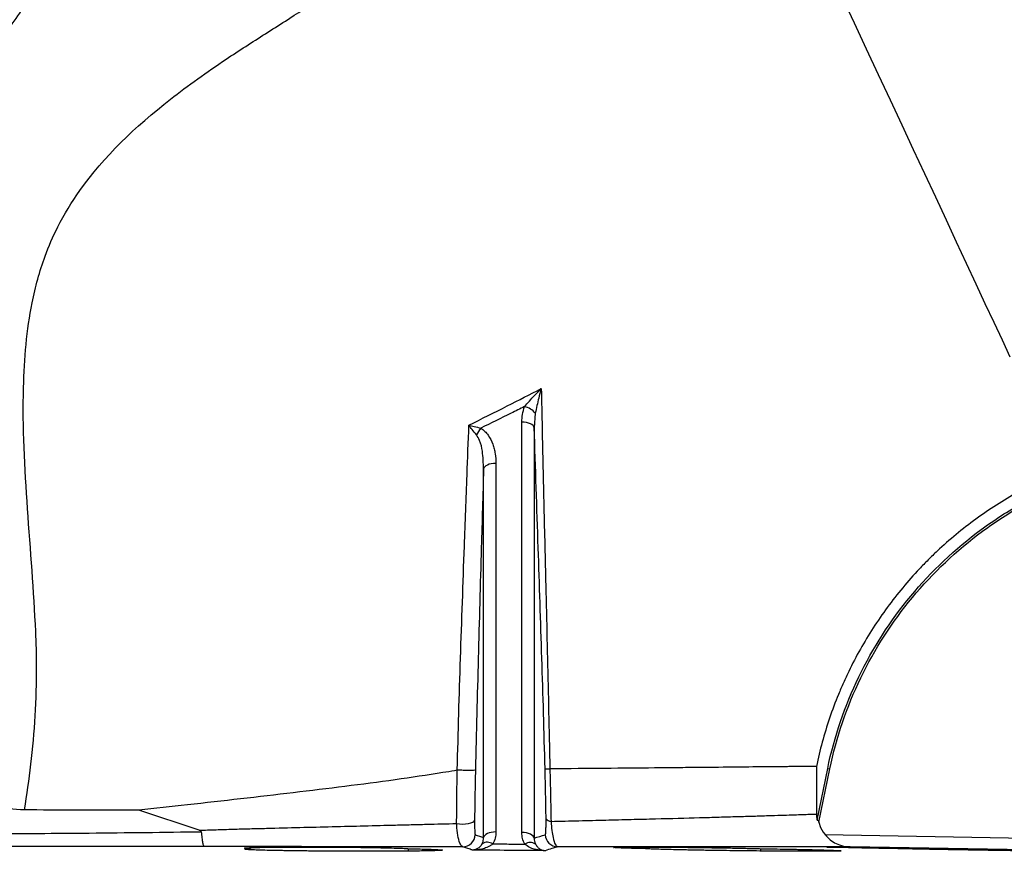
# Model space of a CAD drawing. Header units: millimetres. Extents: x 11 to 919, y 10 to 1899.
# Tile 10 of 23: x 377 to 616, y 848 to 1050. Entities that reach past the tile are written whole.
import ezdxf

# ---------------------------------------------------------------- set-up
doc = ezdxf.new("R2010")
doc.units = ezdxf.units.MM

msp = doc.modelspace()

# ---------------------------------------------------------------- linework, layer by layer
at = {"color": 7, "linetype": 'Continuous', "lineweight": 25}
for p, q in [((498.86, 852.2), (498.86, 951.87)), ((502.13, 954.03), (501.86, 950.49)), ((501.86, 950.49), (501.86, 850.83)), ((489.56, 850.97), (489.56, 940.47)), ((492.56, 941.85), (492.56, 852.34)), ((570.54, 855.22), (573.13, 867.75)), ((570.97, 854.7), (573.65, 867.65)), ((573.13, 867.75), (573.65, 867.65)), ((420.46, 852.77), (405.8, 857.65)), ((572.48, 851.69), (679.88, 849.82)), ((432.96, 848.28), (432.96, 848.02)), ((471.29, 847.69), (471.29, 848.28)), ((556.93, 847.71), (556.93, 848.28)), ((639.71, 847.65), (578.57, 848.71)), ((600.45, 848.07), (600.45, 848.28))]:
    msp.add_line(p, q, dxfattribs=at)
at = {"color": 7, "linetype": 'Continuous', "lineweight": 25, "flags": 128}
for points in [[(617.47, 967.65), (615.57, 971.74), (613.55, 976.07), (611.42, 980.63), (609.19, 985.41), (606.87, 990.39), (604.45, 995.57), (601.95, 1000.94), (599.37, 1006.47), (596.72, 1012.16), (594, 1017.99), (591.22, 1023.95), (588.39, 1030.02), (585.51, 1036.19), (582.59, 1042.45), (579.65, 1048.77), (576.67, 1055.15)], [(501.86, 950.49), (501.77, 950.76), (501.59, 951.02), (501.3, 951.26), (500.93, 951.47), (500.48, 951.64), (499.97, 951.76), (499.43, 951.84), (498.86, 951.87)], [(492.56, 941.85), (491.99, 941.82), (491.44, 941.75), (490.94, 941.62), (490.49, 941.45), (490.12, 941.24), (489.83, 941), (489.64, 940.74), (489.56, 940.47)], [(483.02, 854.38), (483.72, 854.29), (484.46, 854.26), (485.2, 854.29), (485.88, 854.38), (486.48, 854.53), (486.94, 854.72), (487.25, 854.95), (487.38, 855.2)], [(492.56, 852.34), (491.99, 852.32), (491.44, 852.24), (490.94, 852.11), (490.49, 851.94), (490.12, 851.74), (489.83, 851.5), (489.64, 851.24), (489.56, 850.97)], [(501.86, 850.83), (501.77, 851.1), (501.59, 851.36), (501.3, 851.6), (500.93, 851.8), (500.48, 851.97), (499.97, 852.1), (499.43, 852.18), (498.86, 852.2)]]:
    msp.add_lwpolyline(points, dxfattribs=at)
at = {"color": 7, "linetype": 'Continuous', "lineweight": 25}
for centre, radius, start, end in [((498.37, 950.85), 4.92, 40.1773, 76.5228), ((497.16, 943.98), 10.49, 142.1942, 152.7545), ((505.94, 856.42), 1.49, 216.3235, 270.0786), ((578.71, 856.71), 8, 194.5795, 269), ((484.53, 851.76), 3, 269.5914, 358.5282), ((507.55, 851.75), 3, 181.4645, 269.3223), ((490.47, 847.46), 2.39, 55.9942, 121.4443), ((500.88, 847.38), 2.41, 57.531, 123.268)]:
    msp.add_arc(centre, radius, start, end, dxfattribs=at)
for points, knots in [([(316.27, 891.12), (317.44, 896.47), (319.77, 907.19), (323.48, 923.1), (327.56, 938.83), (332.07, 954.37), (337.05, 969.72), (342.14, 983.8), (347.25, 996.63), (352.29, 1008.23), (357.68, 1019.65), (363.67, 1030.74), (370.21, 1041.5), (377.78, 1052.6), (386.52, 1063.98), (396.59, 1075.47), (407.35, 1086.55), (418.33, 1097.68), (429.61, 1108.69), (441.12, 1119.6), (452.89, 1130.42), (464.95, 1141.23), (473.12, 1148.32), (477.25, 1151.9)], [0, 0, 0, 0, 0.052089, 0.104166, 0.15619, 0.208025, 0.259533, 0.310637, 0.35053, 0.390294, 0.430073, 0.469905, 0.509892, 0.550082, 0.598586, 0.647378, 0.696417, 0.745696, 0.795489, 0.84517, 0.895773, 0.947373, 1, 1, 1, 1]), ([(378.07, 857.7), (378.67, 861.35), (380.29, 872.68), (381.22, 887.1), (380.92, 898.19), (379.93, 920.56), (376.37, 948.95), (378.99, 978.41), (382.42, 991.08), (386.36, 1000.14), (394.74, 1013.84), (408.73, 1027.2), (423.86, 1037.93), (431.77, 1043.12), (436.59, 1046.19), (445.61, 1051.94), (462.73, 1063.03), (484.58, 1079.89), (507.4, 1099.55), (521.49, 1112.12), (532.98, 1122.22), (537.36, 1126.13), (541.74, 1130.06)], [0.1318261, 0.1318261, 0.1318261, 0.1318261, 0.1609204, 0.2212882, 0.2413806, 0.2413806, 0.3821756, 0.4349737, 0.4666526, 0.4880574, 0.5165971, 0.5998378, 0.6414582, 0.6553316, 0.6692051, 0.6830785, 0.733023, 0.8168291, 0.8866676, 0.9565061, 0.9565061, 1, 1, 1, 1]), ([(486, 951.13), (489.1, 952.68), (494.98, 955.62), (500.83, 958.6), (503.58, 960.01)], [0, 0, 0, 0, 0.528981, 1, 1, 1, 1]), ([(499.51, 955.64), (500.3, 956.54), (501.58, 958.01), (503.02, 959.45), (503.58, 960.01), (503.58, 960.01)], [0, 0, 0, 0, 0.614192, 0.997543, 1, 1, 1, 1]), ([(503.58, 960.01), (503.58, 960.01), (503.36, 959.24), (502.8, 957.25), (502.39, 955.26), (502.13, 954.03)], [0, 0, 0, 0, 0.002457, 0.386095, 1, 1, 1, 1]), ([(503.58, 960.01), (503.71, 953.64), (503.98, 940.9), (504.35, 924.98), (504.68, 911.12), (504.96, 899.3), (505.26, 886.33), (505.49, 875.76), (505.63, 869.53), (505.68, 867.65)], [0, 0, 0, 0, 0.207449, 0.414904, 0.519674, 0.659643, 0.799632, 0.939515, 1, 1, 1, 1]), ([(499.51, 955.64), (498.43, 955.1), (494.89, 953.35), (491.33, 951.61), (488.87, 950.41)], [0, 0, 0, 0, 0.3074483, 1, 1, 1, 1]), ([(498.86, 951.87), (498.89, 952.5), (498.94, 953.78), (499.32, 955.01), (499.51, 955.64)], [0, 0, 0, 0, 0.494167, 1, 1, 1, 1]), ([(483.17, 867.44), (483.29, 871.96), (483.53, 881), (483.95, 894.59), (484.42, 908.19), (484.95, 923), (485.47, 937.31), (485.84, 947.09), (486, 951.13)], [0, 0, 0, 0, 0.161898, 0.323773, 0.486289, 0.648825, 0.855117, 1, 1, 1, 1]), ([(487.83, 948.79), (487.48, 949.21), (486.84, 949.98), (486.25, 950.78), (486, 951.13), (486, 951.13)], [0, 0, 0, 0, 0.5561367, 0.9947043, 1, 1, 1, 1]), ([(486, 951.13), (486, 951.13), (486.41, 951.03), (487.36, 950.79), (488.33, 950.55), (488.87, 950.41)], [0, 0, 0, 0, 0.005306, 0.444118, 1, 1, 1, 1]), ([(488.87, 950.41), (489.25, 950.19), (489.58, 949.92), (490.18, 949.33), (490.44, 949), (491.15, 947.99), (491.5, 947.26), (491.91, 946.13), (492.03, 945.75), (492.23, 944.98), (492.31, 944.59), (492.5, 943.43), (492.56, 942.64), (492.56, 941.85)], [0, 0, 0, 0, 0.125, 0.125, 0.25, 0.25, 0.5, 0.5, 0.625, 0.625, 0.75, 0.75, 1, 1, 1, 1]), ([(504.5, 867.65), (504.38, 872.15), (504.13, 881.13), (503.72, 894.57), (503.29, 907.96), (502.66, 926.59), (502.18, 940.77), (501.86, 950.49)], [0, 0, 0, 0, 0.160986, 0.321991, 0.484181, 0.646398, 1, 1, 1, 1]), ([(489.56, 940.47), (489.51, 941.92), (489.44, 944.26), (488.86, 947.12), (488.11, 948.34), (487.83, 948.79)], [0, 0, 0, 0, 0.504958, 0.819498, 1, 1, 1, 1]), ([(489.56, 940.47), (489.38, 934.14), (489.06, 923.32), (488.62, 908), (488.26, 894.5), (487.91, 880.97), (487.7, 871.95), (487.59, 867.44)], [0, 0, 0, 0, 0.260721, 0.4452, 0.629656, 0.814814, 1, 1, 1, 1]), ([(630.19, 940.37), (628.38, 939.45), (626.56, 938.55), (624.27, 937.43), (623.82, 937.2), (622.91, 936.75), (621.55, 936.06), (620.21, 935.34), (615.79, 932.88), (612.39, 930.7), (605.86, 925.94), (602.73, 923.35), (599, 919.86), (598.26, 919.14), (596.81, 917.69), (596.1, 916.96), (594, 914.73), (592.65, 913.21), (588.76, 908.54), (586.37, 905.29), (582.01, 898.52), (580.02, 895), (577.81, 890.42), (577.37, 889.5), (576.54, 887.63), (576.14, 886.69), (574.97, 883.84), (574.25, 881.93), (572.28, 876.14), (571.22, 872.23), (570.39, 868.26)], [0, 0, 0, 0, 0.0625, 0.0625, 0.078125, 0.078125, 0.09375, 0.125, 0.125, 0.25, 0.25, 0.375, 0.375, 0.40625, 0.40625, 0.4375, 0.4375, 0.5, 0.5, 0.625, 0.625, 0.75, 0.75, 0.78125, 0.78125, 0.8125, 0.8125, 0.875, 0.875, 1, 1, 1, 1]), ([(573.13, 867.75), (574.73, 875.49), (577.3, 882.95), (584.1, 897.01), (588.33, 903.61), (598.3, 915.64), (604.04, 921.07), (613.6, 928.13), (616.95, 930.28), (622.23, 933.22), (624.03, 934.15), (627.7, 935.98), (629.6, 936.91), (631.46, 937.85)], [0, 0, 0, 0, 0.25, 0.25, 0.5, 0.5, 0.75, 0.75, 0.875, 0.875, 0.9375, 0.9375, 0.9999986, 0.9999986, 0.9999986, 0.9999986]), ([(573.65, 867.65), (575.24, 875.34), (577.79, 882.76), (584.55, 896.74), (588.76, 903.3), (598.68, 915.27), (604.39, 920.68), (613.9, 927.7), (617.22, 929.84), (622.47, 932.76), (624.27, 933.69), (627.93, 935.51), (629.84, 936.44), (631.69, 937.38)], [0, 0, 0, 0, 0.25, 0.25, 0.5, 0.5, 0.75, 0.75, 0.875, 0.875, 0.9375, 0.9375, 1, 1, 1, 1]), ([(570.39, 868.26), (570.02, 868.26), (569.33, 868.25), (567.31, 868.23), (565.99, 868.22), (563.94, 868.2), (563.51, 868.2), (562.61, 868.19), (562.14, 868.19), (560.67, 868.17), (559.63, 868.16), (556.28, 868.13), (553.77, 868.11), (548.21, 868.05), (545.15, 868.02), (540.98, 867.98), (540.13, 867.98), (538.4, 867.96), (537.51, 867.95), (534.82, 867.93), (532.96, 867.91), (527.25, 867.85), (523.23, 867.82), (514.77, 867.74), (510.33, 867.69), (505.67, 867.65)], [0, 0, 0, 0, 0.125, 0.125, 0.25, 0.25, 0.28125, 0.28125, 0.3125, 0.3125, 0.375, 0.375, 0.5, 0.5, 0.625, 0.625, 0.65625, 0.65625, 0.6875, 0.6875, 0.75, 0.75, 0.875, 0.875, 1, 1, 1, 1]), ([(483.17, 867.32), (482.96, 867.29), (481.81, 867.08), (476.86, 866.3), (468.08, 864.96), (455.92, 863.39), (443.38, 861.85), (430.59, 860.37), (418.04, 858.97), (409.75, 858.07), (405.8, 857.65)], [0, 0, 0, 0, 0.00893, 0.048706, 0.207914, 0.369154, 0.53085, 0.69254, 0.853772, 1, 1, 1, 1]), ([(483.02, 854.38), (483.03, 856.51), (483.04, 860.73), (483.13, 865.13), (483.17, 867.32)], [0, 0, 0, 0, 0.502347, 1, 1, 1, 1]), ([(483.17, 867.44), (483.62, 867.42), (484.12, 867.4), (485.13, 867.38), (485.63, 867.37), (486.51, 867.37), (486.88, 867.38), (487.41, 867.4), (487.57, 867.42), (487.59, 867.44)], [0, 0, 0, 0, 0.25, 0.25, 0.5, 0.5, 0.75, 0.75, 1, 1, 1, 1]), ([(483.17, 867.32), (483.17, 867.32), (483.17, 867.32), (483.17, 867.32), (483.17, 867.32), (483.17, 867.33), (483.17, 867.33), (483.17, 867.33), (483.17, 867.33), (483.18, 867.33), (483.18, 867.34), (483.18, 867.34), (483.18, 867.35), (483.18, 867.36), (483.18, 867.37), (483.18, 867.38), (483.18, 867.38), (483.18, 867.39), (483.18, 867.39), (483.18, 867.4), (483.18, 867.4), (483.18, 867.41), (483.18, 867.41), (483.18, 867.41), (483.18, 867.42), (483.18, 867.42), (483.18, 867.42), (483.18, 867.42), (483.18, 867.42), (483.18, 867.42), (483.18, 867.43), (483.18, 867.43), (483.18, 867.43), (483.18, 867.43), (483.18, 867.43), (483.18, 867.43), (483.18, 867.43), (483.18, 867.43), (483.17, 867.43), (483.17, 867.43), (483.17, 867.43), (483.17, 867.43), (483.17, 867.43), (483.17, 867.43), (483.17, 867.43), (483.17, 867.43)], [0, 0, 0, 0, 0.0000011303, 0.0000011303, 0.0000011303, 0.000002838, 0.000002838, 0.000002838, 0.0000077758, 0.0000077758, 0.0000077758, 0.0000273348, 0.0000273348, 0.0000273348, 0.000055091, 0.000055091, 0.000055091, 0.0000739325, 0.0000739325, 0.0000739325, 0.000086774, 0.000086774, 0.000086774, 0.0000955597, 0.0000955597, 0.0000955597, 0.0001016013, 0.0001016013, 0.0001016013, 0.0001057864, 0.0001057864, 0.0001057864, 0.0001087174, 0.0001087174, 0.0001087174, 0.0001118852, 0.0001118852, 0.0001118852, 0.0001131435, 0.0001131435, 0.0001131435, 0.0001144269, 0.0001144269, 0.0001144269, 0.0001150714, 0.0001150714, 0.0001150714, 0.0001150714]), ([(487.59, 867.44), (487.59, 867.43), (487.54, 865.33), (487.45, 861.16), (487.4, 857.17), (487.38, 855.2)], [0, 0, 0, 0, 0.000211, 0.5064801, 1, 1, 1, 1]), ([(504.73, 855.53), (504.71, 857.54), (504.65, 861.53), (504.55, 865.62), (504.5, 867.65)], [0, 0, 0, 0, 0.503948, 1, 1, 1, 1]), ([(504.5, 867.65), (504.51, 867.65), (504.51, 867.65), (504.54, 867.65), (504.57, 867.65), (504.63, 867.65), (504.7, 867.65), (504.8, 867.65), (504.91, 867.65), (505.06, 867.65), (505.24, 867.65), (505.44, 867.65), (505.6, 867.65), (505.68, 867.65)], [0, 0, 0, 0, 0.063359, 0.132231, 0.206614, 0.286509, 0.371914, 0.462829, 0.559252, 0.661181, 0.768617, 0.881557, 1, 1, 1, 1]), ([(505.67, 867.65), (505.72, 865.53), (505.82, 861.24), (505.9, 857.05), (505.94, 854.92)], [0, 0, 0, 0, 0.492631, 1, 1, 1, 1]), ([(378.07, 857.7), (372.98, 858), (365.32, 858.43), (355.31, 858.95), (346.6, 859.36), (336.75, 859.78), (329.63, 859.99), (326.06, 860.1)], [0, 0, 0, 0, 0.282467, 0.424859, 0.567251, 0.783124, 1, 1, 1, 1]), ([(405.8, 857.65), (401.41, 857.64), (392.58, 857.62), (383.34, 857.66), (378.52, 857.7), (378.07, 857.7)], [0, 0, 0, 0, 0.4742009, 0.9514477, 1, 1, 1, 1]), ([(505.94, 854.92), (508.25, 854.98), (510.51, 855.03), (514.94, 855.14), (517.1, 855.19), (521.33, 855.29), (523.4, 855.34), (526.42, 855.42), (527.41, 855.44), (529.38, 855.49), (530.35, 855.52), (535.13, 855.64), (538.69, 855.74), (543.65, 855.87), (545.24, 855.92), (548.28, 856.01), (549.74, 856.05), (552.53, 856.13), (553.86, 856.17), (556.37, 856.24), (557.55, 856.28), (560.86, 856.38), (562.77, 856.45), (566, 856.55), (567.31, 856.6), (568.82, 856.65), (569.25, 856.66), (569.95, 856.69), (570.21, 856.7), (570.4, 856.7)], [0, 0, 0, 0, 0.0625, 0.0625, 0.125, 0.125, 0.1875, 0.1875, 0.21875, 0.21875, 0.25, 0.25, 0.375, 0.375, 0.4375, 0.4375, 0.5, 0.5, 0.5625, 0.5625, 0.625, 0.625, 0.75, 0.75, 0.875, 0.875, 0.9375, 0.9375, 1, 1, 1, 1]), ([(420.46, 852.77), (421.84, 852.81), (423.22, 852.85), (425.96, 852.94), (427.33, 852.98), (430.07, 853.06), (431.43, 853.1), (434.16, 853.17), (435.52, 853.2), (442.29, 853.38), (447.6, 853.51), (458.05, 853.77), (463.17, 853.9), (469.46, 854.06), (470.71, 854.09), (473.21, 854.16), (474.45, 854.18), (478.15, 854.27), (480.6, 854.33), (483.02, 854.38)], [0, 0, 0, 0, 0.0625, 0.0625, 0.125, 0.125, 0.1875, 0.1875, 0.25, 0.25, 0.5, 0.5, 0.75, 0.75, 0.8125, 0.8125, 0.875, 0.875, 1, 1, 1, 1]), ([(484.51, 848.76), (484.31, 848.88), (483.9, 849.13), (483.39, 850.83), (483.12, 852.77), (483.04, 854.05), (483.02, 854.38)], [0, 0, 0, 0, 0.298722, 0.601021, 0.894604, 1, 1, 1, 1]), ([(487.38, 855.2), (487.38, 854.93), (487.38, 854.67), (487.38, 854.19), (487.38, 853.96), (487.38, 853.53), (487.39, 853.33), (487.4, 852.96), (487.4, 852.79), (487.42, 852.48), (487.42, 852.35), (487.44, 852.12), (487.45, 852.02), (487.48, 851.78), (487.51, 851.69), (487.53, 851.68)], [0, 0, 0, 0, 0.125, 0.125, 0.25, 0.25, 0.375, 0.375, 0.5, 0.5, 0.625, 0.625, 0.75, 0.75, 1, 1, 1, 1]), ([(504.55, 851.67), (504.59, 851.75), (504.65, 851.9), (504.71, 852.86), (504.74, 854.09), (504.74, 855.05), (504.73, 855.53)], [0, 0, 0, 0, 0.309725, 0.599408, 0.799078, 1, 1, 1, 1]), ([(505.94, 854.92), (506, 854.16), (506.12, 852.66), (506.48, 850.68), (506.95, 849.12), (507.33, 848.87), (507.51, 848.75)], [0, 0, 0, 0, 0.214818, 0.419565, 0.704045, 1, 1, 1, 1]), ([(570.54, 855.22), (570.64, 855.25), (570.72, 855.22), (570.86, 855.04), (570.92, 854.89), (570.97, 854.7)], [0, 0, 0, 0, 0.5, 0.5, 1, 1, 1, 1]), ([(347.64, 851.83), (347.64, 851.83), (350.91, 851.83), (358.42, 851.87), (369.56, 851.91), (381.44, 851.99), (394.2, 852.09), (407.44, 852.22), (416.49, 852.35), (421.01, 852.41)], [0, 0, 0, 0, 0.000001, 0.149909, 0.299816, 0.466249, 0.632682, 0.816342, 1, 1, 1, 1]), ([(421.01, 852.41), (421.01, 852.46), (420.97, 852.51), (420.88, 852.58), (420.83, 852.61), (420.68, 852.69), (420.57, 852.73), (420.46, 852.77)], [0, 0, 0, 0, 0.25, 0.25, 0.5, 0.5, 1, 1, 1, 1]), ([(421.01, 852.41), (421.05, 851.86), (421.09, 851.37), (421.17, 850.71), (421.2, 850.5), (421.26, 850.11), (421.29, 849.94), (421.35, 849.63), (421.38, 849.49), (421.45, 849.24), (421.48, 849.14), (421.55, 848.97), (421.59, 848.91), (421.66, 848.81), (421.7, 848.79), (421.73, 848.78)], [0, 0, 0, 0, 0.25, 0.25, 0.375, 0.375, 0.5, 0.5, 0.625, 0.625, 0.75, 0.75, 0.875, 0.875, 1, 1, 1, 1]), ([(492.56, 852.34), (492.56, 851.84), (492.5, 851.35), (492.25, 850.38), (492.06, 849.9), (491.81, 849.45)], [0, 0, 0, 0, 0.5, 0.5, 1, 1, 1, 1]), ([(499.56, 849.39), (499.33, 849.83), (499.15, 850.29), (498.92, 851.23), (498.86, 851.72), (498.86, 852.2)], [0, 0, 0, 0, 0.5, 0.5, 1, 1, 1, 1]), ([(489.23, 849.51), (489.14, 849.35), (489.05, 849.21), (488.87, 848.97), (488.78, 848.86), (488.49, 848.56), (488.29, 848.41), (487.88, 848.18), (487.67, 848.09), (487.36, 848), (487.26, 847.98), (487.05, 847.95), (486.95, 847.94), (486.84, 847.94)], [0, 0, 0, 0, 0.125, 0.125, 0.25, 0.25, 0.5, 0.5, 0.75, 0.75, 0.875, 0.875, 1, 1, 1, 1]), ([(491.81, 849.45), (491.64, 849.29), (491.46, 849.16), (491.08, 848.92), (490.88, 848.81), (490.28, 848.52), (489.86, 848.38), (489.01, 848.15), (488.58, 848.07), (487.93, 847.99), (487.71, 847.97), (487.28, 847.94), (487.06, 847.94), (486.84, 847.94)], [0, 0, 0, 0, 0.125, 0.125, 0.25, 0.25, 0.5, 0.5, 0.75, 0.75, 0.875, 0.875, 1, 1, 1, 1]), ([(489.23, 849.51), (489.35, 849.74), (489.44, 849.99), (489.54, 850.47), (489.57, 850.72), (489.56, 850.97)], [0, 0, 0, 0, 0.5, 0.5, 1, 1, 1, 1]), ([(491.81, 849.45), (493.12, 849.44), (494.42, 849.43), (495.72, 849.42), (497, 849.41), (498.28, 849.4), (499.56, 849.39)], [0.002104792, 0.002104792, 0.002104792, 0.002104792, 0.00601508, 0.00601508, 0.00601508, 0.009852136, 0.009852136, 0.009852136, 0.009852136]), ([(504.53, 847.8), (504.53, 847.8), (503.96, 847.81), (502.71, 847.94), (500.97, 848.37), (499.97, 849.09), (499.56, 849.39)], [0, 0, 0, 0, 0.002653, 0.325632, 0.721866, 1, 1, 1, 1]), ([(501.86, 850.83), (501.85, 850.59), (501.87, 850.35), (501.98, 849.87), (502.06, 849.64), (502.17, 849.41)], [0, 0, 0, 0, 0.5, 0.5, 1, 1, 1, 1]), ([(502.17, 849.41), (502.25, 849.25), (502.34, 849.11), (502.52, 848.86), (502.61, 848.75), (502.9, 848.45), (503.1, 848.3), (503.5, 848.06), (503.7, 847.97), (504.01, 847.88), (504.12, 847.85), (504.32, 847.82), (504.43, 847.81), (504.53, 847.8)], [0, 0, 0, 0, 0.125, 0.125, 0.25, 0.25, 0.5, 0.5, 0.75, 0.75, 0.875, 0.875, 1, 1, 1, 1]), ([(421.73, 848.78), (417.06, 848.78), (407.68, 848.78), (393.98, 848.79), (380.74, 848.79), (368.52, 848.79), (356.86, 848.79), (349.56, 848.79), (345.9, 848.79)], [0, 0, 0, 0, 0.183371, 0.367905, 0.534386, 0.701744, 0.850554, 1, 1, 1, 1]), ([(484.51, 848.76), (480.68, 848.76), (473.03, 848.76), (460.96, 848.77), (448.52, 848.77), (435.41, 848.78), (426.4, 848.78), (421.73, 848.78)], [0, 0, 0, 0, 0.194345, 0.388693, 0.587417, 0.786136, 1, 1, 1, 1]), ([(432.96, 848.28), (432.69, 848.3), (432.46, 848.31), (432.07, 848.33), (431.9, 848.34), (431.53, 848.38), (431.44, 848.41), (431.5, 848.44), (431.52, 848.44), (431.58, 848.45), (431.63, 848.46), (431.78, 848.48), (431.91, 848.49), (432.43, 848.52), (432.92, 848.54), (434.19, 848.58), (434.95, 848.6), (436.26, 848.63), (436.73, 848.63), (437.48, 848.64), (437.74, 848.65), (438.26, 848.65), (438.53, 848.66), (439.89, 848.67), (441.07, 848.68), (442.65, 848.69), (442.97, 848.69), (443.62, 848.69), (443.95, 848.69), (444.94, 848.69), (445.61, 848.69), (446.97, 848.69), (447.65, 848.69), (449.05, 848.69), (449.77, 848.69), (451.89, 848.68), (453.29, 848.67), (455.04, 848.66), (455.38, 848.65), (456.08, 848.65), (456.43, 848.64), (457.45, 848.63), (458.12, 848.63), (459.43, 848.61), (460.07, 848.6), (461.32, 848.58), (461.94, 848.57), (463.12, 848.55), (463.69, 848.54), (464.79, 848.52), (465.31, 848.51), (466.8, 848.48), (467.67, 848.45), (468.79, 848.42), (469.14, 848.41), (469.76, 848.38), (470.04, 848.37), (470.76, 848.33), (471.1, 848.31), (471.29, 848.28)], [0, 0, 0, 0, 0.03125, 0.03125, 0.0625, 0.0625, 0.125, 0.125, 0.140625, 0.140625, 0.15625, 0.15625, 0.1875, 0.1875, 0.25, 0.25, 0.3125, 0.3125, 0.34375, 0.34375, 0.359375, 0.359375, 0.375, 0.375, 0.4375, 0.4375, 0.453125, 0.453125, 0.46875, 0.46875, 0.5, 0.5, 0.53125, 0.53125, 0.5625, 0.5625, 0.625, 0.625, 0.640625, 0.640625, 0.65625, 0.65625, 0.6875, 0.6875, 0.71875, 0.71875, 0.75, 0.75, 0.78125, 0.78125, 0.8125, 0.8125, 0.875, 0.875, 0.90625, 0.90625, 0.9375, 0.9375, 1, 1, 1, 1]), ([(471.29, 848.28), (472.11, 848.27), (472.89, 848.25), (474.33, 848.21), (474.99, 848.2), (476.18, 848.16), (476.72, 848.14), (477.68, 848.1), (478.08, 848.08), (478.75, 848.05), (479.02, 848.03), (479.41, 847.99), (479.54, 847.97), (479.63, 847.94), (479.61, 847.92), (479.42, 847.88), (479.25, 847.87), (478.76, 847.84), (478.44, 847.82), (477.68, 847.79), (477.23, 847.78), (476.2, 847.75), (475.61, 847.74), (474.33, 847.72), (473.64, 847.71), (472.14, 847.69), (471.33, 847.68), (469.62, 847.67), (468.72, 847.66), (466.86, 847.66), (465.9, 847.65), (463.9, 847.65), (462.86, 847.65), (460.76, 847.65), (459.7, 847.65), (457.56, 847.65), (456.48, 847.66), (454.29, 847.66), (453.21, 847.67), (451.08, 847.68), (450.02, 847.69), (448.46, 847.7), (447.94, 847.71), (446.91, 847.72), (446.41, 847.72), (444.92, 847.74), (443.96, 847.75), (442.59, 847.77), (442.13, 847.78), (441.25, 847.79), (440.82, 847.8), (439.55, 847.82), (438.76, 847.84), (437.29, 847.87), (436.61, 847.88), (435.68, 847.91), (435.38, 847.92), (434.81, 847.94), (434.55, 847.94), (433.8, 847.97), (433.37, 847.99), (432.83, 848.02), (432.66, 848.03), (432.37, 848.05), (432.24, 848.06), (431.9, 848.08), (431.76, 848.1), (431.6, 848.14), (431.6, 848.16), (431.7, 848.19), (431.76, 848.2), (431.9, 848.21), (431.99, 848.22), (432.31, 848.25), (432.6, 848.27), (432.96, 848.28)], [0, 0, 0, 0, 0.03125, 0.03125, 0.0625, 0.0625, 0.09375, 0.09375, 0.125, 0.125, 0.15625, 0.15625, 0.1875, 0.1875, 0.21875, 0.21875, 0.25, 0.25, 0.28125, 0.28125, 0.3125, 0.3125, 0.34375, 0.34375, 0.375, 0.375, 0.40625, 0.40625, 0.4375, 0.4375, 0.46875, 0.46875, 0.5, 0.5, 0.53125, 0.53125, 0.5625, 0.5625, 0.59375, 0.59375, 0.625, 0.625, 0.640625, 0.640625, 0.65625, 0.65625, 0.6875, 0.6875, 0.703125, 0.703125, 0.71875, 0.71875, 0.75, 0.75, 0.78125, 0.78125, 0.796875, 0.796875, 0.8125, 0.8125, 0.84375, 0.84375, 0.859375, 0.859375, 0.875, 0.875, 0.90625, 0.90625, 0.9375, 0.9375, 0.953125, 0.953125, 0.96875, 0.96875, 1, 1, 1, 1]), ([(486.84, 847.94), (486.75, 847.97), (486.66, 848), (486.57, 848.03), (486.21, 848.16), (485.84, 848.29), (485.48, 848.42), (485.16, 848.54), (484.83, 848.65), (484.51, 848.76)], [0, 0, 0, 0, 0.006, 0.006, 0.006, 0.03, 0.03, 0.03, 0.051266, 0.051266, 0.051266, 0.051266]), ([(504.53, 847.8), (501.59, 847.83), (495.69, 847.87), (489.8, 847.92), (486.84, 847.94)], [0, 0, 0, 0, 0.499163, 1, 1, 1, 1]), ([(507.51, 848.75), (507.42, 848.72), (506.97, 848.59), (505.98, 848.28), (505.07, 847.98), (504.53, 847.8)], [0, 0, 0, 0, 0.091174, 0.45587, 1, 1, 1, 1]), ([(578.57, 848.71), (578.57, 848.71), (578.15, 848.71), (576.51, 848.72), (575.29, 848.72), (572.09, 848.72), (570.11, 848.72), (566.59, 848.72), (565.32, 848.72), (563.28, 848.72), (562.57, 848.73), (561.11, 848.73), (560.36, 848.73), (556.48, 848.73), (553.05, 848.73), (545.54, 848.73), (541.46, 848.74), (535.94, 848.74), (534.82, 848.74), (532.55, 848.74), (531.39, 848.74), (527.89, 848.74), (525.49, 848.74), (518.11, 848.75), (512.93, 848.75), (507.51, 848.75)], [0, 0, 0, 0, 0.125, 0.125, 0.25, 0.25, 0.375, 0.375, 0.4375, 0.4375, 0.46875, 0.46875, 0.5, 0.5, 0.625, 0.625, 0.75, 0.75, 0.78125, 0.78125, 0.8125, 0.8125, 0.875, 0.875, 1, 1, 1, 1]), ([(528.87, 848.28), (528.59, 848.29), (528.32, 848.3), (527.78, 848.31), (527.52, 848.31), (526.76, 848.33), (526.28, 848.34), (525.37, 848.37), (524.94, 848.38), (524.35, 848.4), (524.16, 848.41), (523.79, 848.42), (523.62, 848.42), (522.79, 848.45), (522.27, 848.48), (521.69, 848.51), (521.53, 848.52), (521.3, 848.54), (521.21, 848.55), (521.13, 848.57), (521.12, 848.58), (521.16, 848.6), (521.19, 848.6), (521.26, 848.61), (521.3, 848.61), (521.56, 848.63), (521.92, 848.65), (522.67, 848.66), (522.95, 848.67), (523.59, 848.68), (523.94, 848.68), (525.09, 848.69), (525.97, 848.69), (527.48, 848.69), (528.01, 848.69), (529.11, 848.69), (529.68, 848.69), (530.86, 848.68), (531.47, 848.68), (532.42, 848.67), (532.74, 848.67), (533.39, 848.66), (533.72, 848.66), (535.37, 848.65), (536.73, 848.63), (538.83, 848.61), (539.55, 848.6), (540.96, 848.58), (542.37, 848.57), (543.77, 848.54), (545.16, 848.52), (545.86, 848.51), (547.91, 848.48), (549.22, 848.46), (551.09, 848.42), (551.7, 848.41), (552.88, 848.38), (553.45, 848.37), (554.53, 848.34), (555.06, 848.33), (556.04, 848.31), (556.5, 848.3), (556.93, 848.28)], [0, 0, 0, 0, 0.015625, 0.015625, 0.03125, 0.03125, 0.0625, 0.0625, 0.09375, 0.09375, 0.109375, 0.109375, 0.125, 0.125, 0.1875, 0.1875, 0.21875, 0.21875, 0.25, 0.25, 0.28125, 0.28125, 0.296875, 0.296875, 0.3125, 0.3125, 0.375, 0.375, 0.40625, 0.40625, 0.4375, 0.4375, 0.5, 0.5, 0.53125, 0.53125, 0.5625, 0.5625, 0.59375, 0.59375, 0.609375, 0.609375, 0.625, 0.625, 0.6875, 0.6875, 0.71875, 0.71875, 0.75, 0.78125, 0.78125, 0.8125, 0.8125, 0.875, 0.875, 0.90625, 0.90625, 0.9375, 0.9375, 0.96875, 0.96875, 1, 1, 1, 1]), ([(556.93, 848.28), (557.47, 848.28), (558, 848.27), (559.06, 848.25), (559.58, 848.24), (561.11, 848.21), (562.11, 848.2), (563.56, 848.17), (564.04, 848.16), (564.98, 848.14), (565.44, 848.13), (566.8, 848.1), (567.65, 848.08), (568.87, 848.05), (569.27, 848.05), (570.03, 848.03), (570.39, 848.02), (571.44, 847.99), (572.08, 847.97), (572.95, 847.94), (573.23, 847.94), (573.75, 847.92), (574, 847.91), (574.68, 847.88), (575.07, 847.87), (575.7, 847.84), (575.95, 847.82), (576.21, 847.8), (576.28, 847.79), (576.38, 847.78), (576.42, 847.77), (576.46, 847.75), (576.42, 847.74), (576.24, 847.72), (576.16, 847.72), (575.97, 847.71), (575.86, 847.7), (575.46, 847.69), (575.13, 847.68), (574.33, 847.67), (573.86, 847.66), (573.06, 847.66), (572.78, 847.66), (572.18, 847.65), (571.86, 847.65), (570.88, 847.65), (570.17, 847.65), (569.02, 847.65), (568.63, 847.65), (567.81, 847.65), (567.38, 847.65), (566.08, 847.65), (565.18, 847.66), (563.3, 847.66), (562.32, 847.67), (560.81, 847.68), (560.29, 847.68), (559.26, 847.69), (558.73, 847.7), (557.16, 847.71), (556.1, 847.72), (554.49, 847.74), (553.95, 847.74), (552.86, 847.75), (552.31, 847.76), (550.68, 847.78), (549.6, 847.79), (547.48, 847.82), (546.42, 847.84), (544.87, 847.86), (544.35, 847.87), (543.33, 847.88), (542.83, 847.89), (541.36, 847.92), (540.42, 847.94), (539.05, 847.96), (538.61, 847.97), (537.73, 847.99), (537.3, 848), (536.06, 848.03), (535.29, 848.05), (533.85, 848.08), (533.18, 848.1), (532.27, 848.13), (531.98, 848.14), (531.43, 848.16), (531.17, 848.17), (530.45, 848.2), (530.04, 848.21), (529.53, 848.24), (529.37, 848.25), (529.1, 848.27), (528.97, 848.28), (528.87, 848.28)], [0, 0, 0, 0, 0.015625, 0.015625, 0.03125, 0.03125, 0.0625, 0.0625, 0.078125, 0.078125, 0.09375, 0.09375, 0.125, 0.125, 0.140625, 0.140625, 0.15625, 0.15625, 0.1875, 0.1875, 0.203125, 0.203125, 0.21875, 0.21875, 0.25, 0.25, 0.28125, 0.28125, 0.296875, 0.296875, 0.3125, 0.3125, 0.34375, 0.34375, 0.359375, 0.359375, 0.375, 0.375, 0.40625, 0.40625, 0.4375, 0.4375, 0.453125, 0.453125, 0.46875, 0.46875, 0.5, 0.5, 0.515625, 0.515625, 0.53125, 0.53125, 0.5625, 0.5625, 0.59375, 0.59375, 0.609375, 0.609375, 0.625, 0.625, 0.65625, 0.65625, 0.671875, 0.671875, 0.6875, 0.6875, 0.71875, 0.71875, 0.75, 0.75, 0.765625, 0.765625, 0.78125, 0.78125, 0.8125, 0.8125, 0.828125, 0.828125, 0.84375, 0.84375, 0.875, 0.875, 0.90625, 0.90625, 0.921875, 0.921875, 0.9375, 0.9375, 0.96875, 0.96875, 0.984375, 0.984375, 1, 1, 1, 1]), ([(590.18, 848.28), (589.48, 848.3), (588.79, 848.31), (587.42, 848.33), (586.74, 848.34), (584.73, 848.38), (583.47, 848.41), (581.68, 848.44), (581.1, 848.45), (579.98, 848.48), (579.44, 848.49), (577.93, 848.52), (577.03, 848.54), (576.04, 848.57), (575.85, 848.57), (575.49, 848.58), (575.32, 848.59), (574.83, 848.6), (574.54, 848.61), (574.02, 848.63), (573.8, 848.63), (573.42, 848.65), (573.27, 848.65), (572.93, 848.67), (572.85, 848.68), (572.94, 848.69), (572.96, 848.69), (573.04, 848.69), (573.08, 848.69), (573.25, 848.69), (573.39, 848.69), (573.76, 848.69), (573.98, 848.69), (574.36, 848.69), (574.49, 848.69), (574.78, 848.69), (574.94, 848.69), (575.75, 848.68), (576.52, 848.67), (577.86, 848.65), (578.34, 848.65), (579.35, 848.63), (579.88, 848.63), (581.54, 848.6), (582.72, 848.58), (584.32, 848.56), (584.64, 848.55), (585.29, 848.54), (585.62, 848.54), (586.61, 848.52), (587.29, 848.51), (588.65, 848.49), (589.34, 848.48), (590.75, 848.45), (591.46, 848.44), (593.58, 848.41), (594.98, 848.38), (597.07, 848.34), (597.77, 848.33), (599.13, 848.31), (599.8, 848.3), (600.45, 848.28)], [0, 0, 0, 0, 0.03125, 0.03125, 0.0625, 0.0625, 0.125, 0.125, 0.15625, 0.15625, 0.1875, 0.1875, 0.25, 0.25, 0.265625, 0.265625, 0.28125, 0.28125, 0.3125, 0.3125, 0.34375, 0.34375, 0.375, 0.375, 0.4375, 0.4375, 0.453125, 0.453125, 0.46875, 0.46875, 0.5, 0.5, 0.53125, 0.53125, 0.546875, 0.546875, 0.5625, 0.5625, 0.625, 0.625, 0.65625, 0.65625, 0.6875, 0.6875, 0.75, 0.75, 0.765625, 0.765625, 0.78125, 0.78125, 0.8125, 0.8125, 0.84375, 0.84375, 0.875, 0.875, 0.9375, 0.9375, 0.96875, 0.96875, 1, 1, 1, 1]), ([(600.45, 848.28), (601.47, 848.27), (602.51, 848.25), (604.1, 848.22), (604.64, 848.21), (605.72, 848.2), (606.26, 848.19), (607.89, 848.16), (608.97, 848.14), (611.12, 848.1), (612.19, 848.08), (613.79, 848.06), (614.32, 848.05), (615.37, 848.03), (615.89, 848.02), (617.41, 847.99), (618.4, 847.97), (619.84, 847.94), (620.32, 847.94), (621.25, 847.92), (621.71, 847.91), (623.04, 847.88), (623.89, 847.87), (625.09, 847.84), (625.48, 847.84), (626.22, 847.82), (626.58, 847.81), (627.6, 847.79), (628.23, 847.78), (629.08, 847.76), (629.35, 847.75), (629.85, 847.74), (630.09, 847.74), (630.75, 847.72), (631.48, 847.7), (631.94, 847.68), (632.17, 847.67), (632.23, 847.67), (632.32, 847.66), (632.34, 847.66), (632.35, 847.66), (632.29, 847.65), (632.08, 847.65), (632, 847.65), (631.79, 847.65), (631.66, 847.65), (631.24, 847.65), (630.89, 847.65), (630.05, 847.65), (629.57, 847.66), (628.74, 847.66), (628.44, 847.66), (627.83, 847.67), (627.51, 847.67), (626.5, 847.68), (625.78, 847.69), (624.61, 847.7), (624.21, 847.71), (623.37, 847.72), (622.94, 847.72), (621.62, 847.74), (620.71, 847.75), (618.81, 847.78), (617.83, 847.79), (616.3, 847.81), (615.78, 847.82), (614.74, 847.84), (614.22, 847.84), (612.64, 847.87), (611.57, 847.88), (609.96, 847.91), (609.41, 847.92), (608.32, 847.94), (607.78, 847.94), (606.15, 847.97), (605.07, 847.99), (602.95, 848.03), (601.91, 848.05), (600.35, 848.07), (599.84, 848.08), (598.83, 848.1), (598.34, 848.11), (596.88, 848.14), (595.94, 848.16), (594.59, 848.19), (594.15, 848.2), (593.29, 848.21), (592.87, 848.22), (591.64, 848.25), (590.89, 848.27), (590.18, 848.28)], [0, 0, 0, 0, 0.03125, 0.03125, 0.046875, 0.046875, 0.0625, 0.0625, 0.09375, 0.09375, 0.125, 0.125, 0.140625, 0.140625, 0.15625, 0.15625, 0.1875, 0.1875, 0.203125, 0.203125, 0.21875, 0.21875, 0.25, 0.25, 0.265625, 0.265625, 0.28125, 0.28125, 0.3125, 0.3125, 0.328125, 0.328125, 0.34375, 0.34375, 0.375, 0.40625, 0.40625, 0.421875, 0.421875, 0.4375, 0.4375, 0.46875, 0.46875, 0.484375, 0.484375, 0.5, 0.5, 0.53125, 0.53125, 0.5625, 0.5625, 0.578125, 0.578125, 0.59375, 0.59375, 0.625, 0.625, 0.640625, 0.640625, 0.65625, 0.65625, 0.6875, 0.6875, 0.71875, 0.71875, 0.734375, 0.734375, 0.75, 0.75, 0.78125, 0.78125, 0.796875, 0.796875, 0.8125, 0.8125, 0.84375, 0.84375, 0.875, 0.875, 0.890625, 0.890625, 0.90625, 0.90625, 0.9375, 0.9375, 0.953125, 0.953125, 0.96875, 0.96875, 1, 1, 1, 1])]:
    msp.add_open_spline(points, degree=3, knots=knots, dxfattribs=at)
for points in [[(570.39, 868.26), (570.39, 864.41), (570.39, 860.56), (570.4, 856.7)], [(570.4, 856.7), (570.4, 856.2), (570.45, 855.71), (570.54, 855.22)], [(487.53, 851.68), (488.21, 851.45), (488.88, 851.21), (489.56, 850.97)], [(501.86, 850.83), (502.76, 851.12), (503.65, 851.41), (504.55, 851.67)]]:
    msp.add_open_spline(points, degree=3, dxfattribs=at)

doc.saveas('drawing.dxf')
